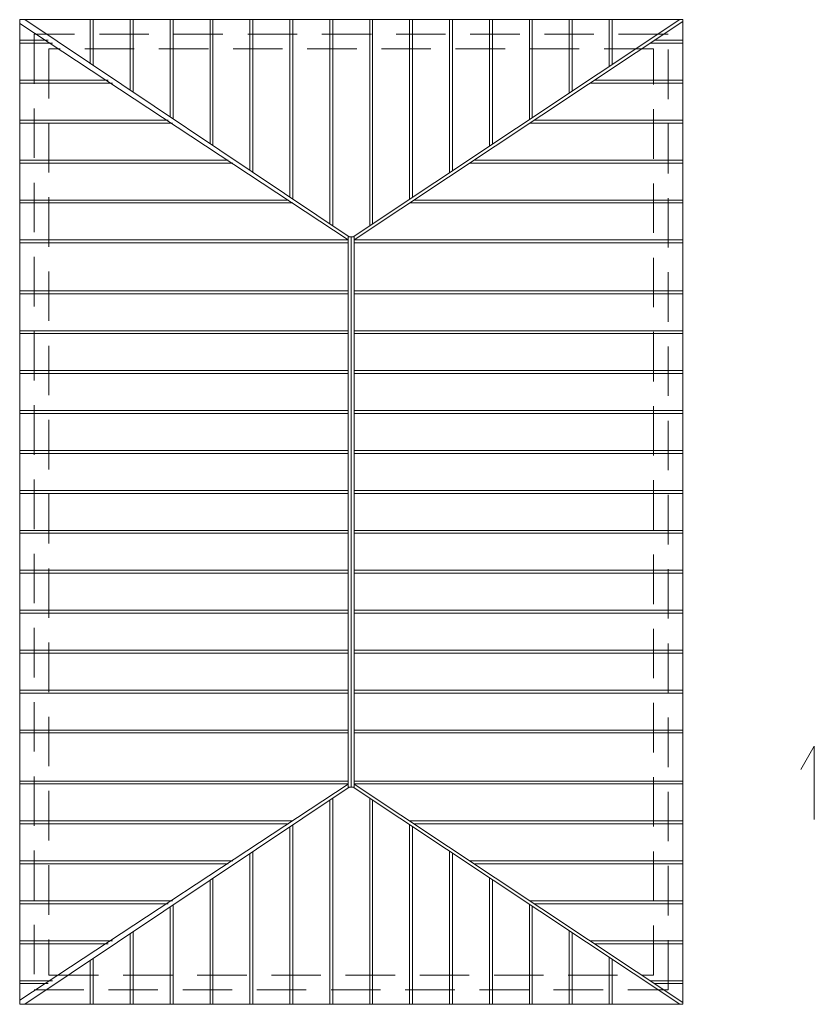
# Model space of a CAD drawing. Header units: millimetres. Extents: x 7052 to 69970, y -1719 to 15326.
# Tile 95 of 160: x 44029 to 44846, y 13045 to 14056. Entities that reach past the tile are written whole.
import ezdxf

# ---------------------------------------------------------------- set-up
doc = ezdxf.new("R2010")
doc.units = ezdxf.units.MM
doc.linetypes.add('HIDDEN', pattern=[9.525, 6.35, -3.175])
doc.layers.add('m_cienka', color=7, linetype='Continuous', lineweight=5)
doc.layers.add('m_widok', color=7, linetype='Continuous', lineweight=9)

msp = doc.modelspace()

# ---------------------------------------------------------------- linework, layer by layer
at = {"layer": 'm_cienka'}
for p, q in [((44845.5, 13310.6), (44831.6, 13286.4)), ((44845.5, 13235.1), (44845.5, 13310.6))]:
    msp.add_line(p, q, dxfattribs=at)
at = {"layer": 'm_widok', "ltscale": 2}
for p, q in [((44367.8, 13833.4), (44034.6, 14056.5)), ((44101.8, 14011.5), (44101.8, 14056.5)), ((44104.8, 14009.5), (44104.8, 14056.5)), ((44142.8, 13984.1), (44142.8, 14056.5)), ((44145.8, 13982.1), (44145.8, 14056.5)), ((44183.8, 13956.6), (44183.8, 14056.5)), ((44186.8, 13954.6), (44186.8, 14056.5)), ((44224.8, 13929.2), (44224.8, 14056.5)), ((44227.8, 13927.2), (44227.8, 14056.5)), ((44265.8, 13901.7), (44265.8, 14056.5)), ((44268.8, 13899.7), (44268.8, 14056.5)), ((44306.8, 13874.3), (44306.8, 14056.5)), ((44309.8, 13872.3), (44309.8, 14056.5)), ((44347.8, 13846.8), (44347.8, 14056.5)), ((44350.8, 13844.8), (44350.8, 14056.5)), ((44707.5, 14056.5), (44371.8, 13833.4)), ((44710.3, 14054.7), (44372.8, 13830.4)), ((44388.8, 13844.7), (44388.8, 14056.5)), ((44391.8, 13846.7), (44391.8, 14056.5)), ((44429.8, 13871.9), (44429.8, 14056.5)), ((44432.8, 13873.9), (44432.8, 14056.5)), ((44470.8, 13899.2), (44470.8, 14056.5)), ((44473.8, 13901.1), (44473.8, 14056.5)), ((44511.8, 13926.4), (44511.8, 14056.5)), ((44514.8, 13928.4), (44514.8, 14056.5)), ((44552.8, 13953.6), (44552.8, 14056.5)), ((44555.8, 13955.6), (44555.8, 14056.5)), ((44593.8, 13980.9), (44593.8, 14056.5)), ((44596.8, 13982.9), (44596.8, 14056.5)), ((44634.8, 14008.1), (44634.8, 14056.5)), ((44637.8, 14010.1), (44637.8, 14056.5)), ((44029.3, 14052.4), (44366.8, 13830.5)), ((44029.3, 14035.3), (44058.5, 14035.3)), ((44029.3, 14035.3), (44058.5, 14035.3)), ((44710.3, 14035.3), (44681.1, 14035.3)), ((44710.3, 14035.3), (44681.1, 14035.3)), ((44029.3, 14032.3), (44063, 14032.3)), ((44029.3, 14032.3), (44063, 14032.3)), ((44710.3, 14032.3), (44676.6, 14032.3)), ((44710.3, 14032.3), (44676.6, 14032.3)), ((44029.3, 13994.3), (44120.2, 13994.3)), ((44710.3, 13994.3), (44619.4, 13994.3)), ((44029.3, 13991.3), (44124.7, 13991.3)), ((44710.3, 13991.3), (44614.8, 13991.3)), ((44029.3, 13953.3), (44181.9, 13953.3)), ((44710.3, 13953.3), (44557.6, 13953.3)), ((44029.3, 13950.3), (44186.4, 13950.3)), ((44710.3, 13950.3), (44553.1, 13950.3)), ((44029.3, 13912.3), (44243.6, 13912.3)), ((44710.3, 13912.3), (44495.9, 13912.3)), ((44029.3, 13909.3), (44248.1, 13909.3)), ((44710.3, 13909.3), (44491.4, 13909.3)), ((44029.3, 13871.3), (44305.3, 13871.3)), ((44710.3, 13871.3), (44434.2, 13871.3)), ((44029.3, 13868.3), (44309.8, 13868.3)), ((44710.3, 13868.3), (44429.7, 13868.3)), ((44366.8, 13833.4), (44366.8, 13268.5)), ((44366.8, 13833.4), (44372.8, 13833.4)), ((44369.8, 13833.4), (44369.8, 13268.5)), ((44372.8, 13833.4), (44372.8, 13268.5)), ((44029.3, 13830.4), (44366.8, 13830.4)), ((44029.3, 13827.4), (44366.8, 13827.4)), ((44710.3, 13830.4), (44372.8, 13830.4)), ((44710.3, 13827.4), (44372.8, 13827.4)), ((44029.3, 13778.1), (44366.8, 13778.1)), ((44029.3, 13775.1), (44366.8, 13775.1)), ((44710.3, 13778.1), (44372.8, 13778.1)), ((44710.3, 13775.1), (44372.8, 13775.1)), ((44029.3, 13737.1), (44366.8, 13737.1)), ((44029.3, 13734.1), (44366.8, 13734.1)), ((44710.3, 13737.1), (44372.8, 13737.1)), ((44710.3, 13734.1), (44372.8, 13734.1)), ((44029.3, 13696.1), (44366.8, 13696.1)), ((44029.3, 13693.1), (44366.8, 13693.1)), ((44710.3, 13696.1), (44372.8, 13696.1)), ((44710.3, 13693.1), (44372.8, 13693.1)), ((44029.3, 13655.1), (44366.8, 13655.1)), ((44029.3, 13652.1), (44366.8, 13652.1)), ((44710.3, 13655.1), (44372.8, 13655.1)), ((44710.3, 13652.1), (44372.8, 13652.1)), ((44029.3, 13614.1), (44366.8, 13614.1)), ((44029.3, 13611.1), (44366.8, 13611.1)), ((44710.3, 13614.1), (44372.8, 13614.1)), ((44710.3, 13611.1), (44372.8, 13611.1)), ((44029.3, 13573.1), (44366.8, 13573.1)), ((44029.3, 13570.1), (44366.8, 13570.1)), ((44710.3, 13573.1), (44372.8, 13573.1)), ((44710.3, 13570.1), (44372.8, 13570.1)), ((44029.3, 13532.1), (44366.8, 13532.1)), ((44029.3, 13529.1), (44366.8, 13529.1)), ((44710.3, 13532.1), (44372.8, 13532.1)), ((44710.3, 13529.1), (44372.8, 13529.1)), ((44029.3, 13491.1), (44366.8, 13491.1)), ((44029.3, 13488.1), (44366.8, 13488.1)), ((44710.3, 13491.1), (44372.8, 13491.1)), ((44710.3, 13488.1), (44372.8, 13488.1)), ((44029.3, 13450.1), (44366.8, 13450.1)), ((44029.3, 13447.1), (44366.8, 13447.1)), ((44710.3, 13450.1), (44372.8, 13450.1)), ((44710.3, 13447.1), (44372.8, 13447.1)), ((44029.3, 13409.1), (44366.8, 13409.1)), ((44029.3, 13406.1), (44366.8, 13406.1)), ((44710.3, 13409.1), (44372.8, 13409.1)), ((44710.3, 13406.1), (44372.8, 13406.1)), ((44029.3, 13368.1), (44366.8, 13368.1)), ((44710.3, 13368.1), (44372.8, 13368.1)), ((44029.3, 13365.1), (44366.8, 13365.1)), ((44710.3, 13365.1), (44372.8, 13365.1)), ((44029.3, 13327.1), (44366.8, 13327.1)), ((44710.3, 13327.1), (44372.8, 13327.1)), ((44029.3, 13324.1), (44366.8, 13324.1)), ((44710.3, 13324.1), (44372.8, 13324.1)), ((44029.3, 13274.7), (44366.8, 13274.7)), ((44710.3, 13274.7), (44372.8, 13274.7)), ((44029.3, 13271.7), (44366.8, 13271.7)), ((44029.3, 13049.6), (44366.8, 13271.5)), ((44367.8, 13268.5), (44034.6, 13045.5)), ((44366.8, 13268.5), (44372.8, 13268.5)), ((44707.5, 13045.5), (44371.8, 13268.5)), ((44710.3, 13271.7), (44372.8, 13271.7)), ((44710.3, 13047.3), (44372.8, 13271.5)), ((44347.8, 13255.1), (44347.8, 13045.5)), ((44350.8, 13257.1), (44350.8, 13045.5)), ((44388.8, 13257.3), (44388.8, 13045.5)), ((44391.8, 13255.3), (44391.8, 13045.5)), ((44029.3, 13233.7), (44309.8, 13233.7)), ((44029.3, 13230.7), (44305.3, 13230.7)), ((44306.8, 13227.7), (44306.8, 13045.5)), ((44309.8, 13229.7), (44309.8, 13045.5)), ((44710.3, 13233.7), (44429.7, 13233.7)), ((44429.8, 13230), (44429.8, 13045.5)), ((44432.8, 13228), (44432.8, 13045.5)), ((44710.3, 13230.7), (44434.2, 13230.7)), ((44265.8, 13200.2), (44265.8, 13045.5)), ((44268.8, 13202.2), (44268.8, 13045.5)), ((44470.8, 13202.8), (44470.8, 13045.5)), ((44473.8, 13200.8), (44473.8, 13045.5)), ((44029.3, 13192.7), (44248.1, 13192.7)), ((44029.3, 13189.7), (44243.6, 13189.7)), ((44710.3, 13192.7), (44491.4, 13192.7)), ((44710.3, 13189.7), (44495.9, 13189.7)), ((44227.8, 13174.8), (44227.8, 13045.5)), ((44511.8, 13175.5), (44511.8, 13045.5)), ((44514.8, 13173.5), (44514.8, 13045.5)), ((44224.8, 13172.8), (44224.8, 13045.5)), ((44029.3, 13151.7), (44186.4, 13151.7)), ((44029.3, 13148.7), (44181.9, 13148.7)), ((44183.8, 13145.3), (44183.8, 13045.5)), ((44186.8, 13147.3), (44186.8, 13045.5)), ((44552.8, 13148.3), (44552.8, 13045.5)), ((44710.3, 13151.7), (44553.1, 13151.7)), ((44555.8, 13146.3), (44555.8, 13045.5)), ((44710.3, 13148.7), (44557.6, 13148.7)), ((44142.8, 13117.9), (44142.8, 13045.5)), ((44145.8, 13119.9), (44145.8, 13045.5)), ((44593.8, 13121.1), (44593.8, 13045.5)), ((44596.8, 13119.1), (44596.8, 13045.5)), ((44029.3, 13110.7), (44124.7, 13110.7)), ((44029.3, 13107.7), (44120.2, 13107.7)), ((44710.3, 13110.7), (44614.8, 13110.7)), ((44710.3, 13107.7), (44619.4, 13107.7)), ((44634.8, 13093.8), (44634.8, 13045.5)), ((44101.8, 13090.4), (44101.8, 13045.5)), ((44104.8, 13092.4), (44104.8, 13045.5)), ((44637.8, 13091.8), (44637.8, 13045.5)), ((44029.3, 13069.7), (44063, 13069.7)), ((44029.3, 13066.7), (44058.5, 13066.7)), ((44710.3, 13069.7), (44676.6, 13069.7)), ((44710.3, 13066.7), (44681.1, 13066.7))]:
    msp.add_line(p, q, dxfattribs=at)
msp.add_lwpolyline([(44029.3, 14056.5), (44029.3, 13045.5), (44710.3, 13045.5), (44710.3, 14056.5)], close=True, dxfattribs=at)
at = {"layer": 'm_widok', "linetype": 'HIDDEN', "ltscale": 8}
for points in [[(44044.3, 14041.5), (44044.3, 13060.5), (44695.3, 13060.5), (44695.3, 14041.5)], [(44059.3, 14026.5), (44059.3, 13075.5), (44680.3, 13075.5), (44680.3, 14026.5)]]:
    msp.add_lwpolyline(points, close=True, dxfattribs=at)

doc.saveas('drawing.dxf')
